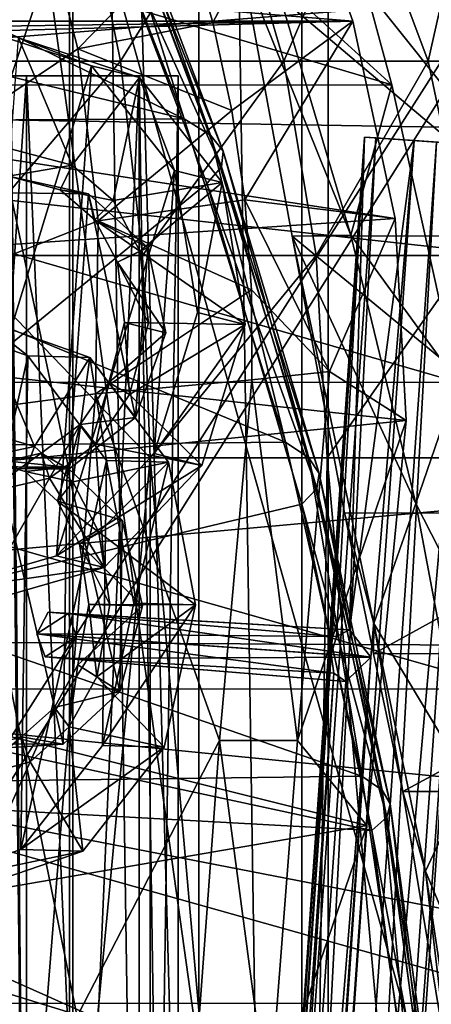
# Model space of a CAD drawing. Header units: metres. Extents: x 0 to 808, y -804 to 0.
# Tile 37 of 126: x 97 to 129, y -358 to -282. Entities that reach past the tile are written whole.
import ezdxf

# ---------------------------------------------------------------- set-up
doc = ezdxf.new("R2010")
doc.units = ezdxf.units.M

msp = doc.modelspace()

# ---------------------------------------------------------------- linework, layer by layer
at = {"layer": 'top'}
for points in [[(65.587914, -332.185699, 1606.41626), (102.015297, -270.657227, 1606.41626), (94.044022, -245.970566, 1606.41626)], [(29.768875, -288.847198, 664.00946), (198.764893, -258.214905, 664.00946), (43.095268, -249.221008, 664.00946)], [(210.56662, -274.406494, 664.00946), (198.764893, -258.214905, 664.00946), (29.768875, -288.847198, 664.00946)], [(127.544113, -268.311981, 317.142151), (124.017822, -259.211792, 328.093628), (178.295639, -287.914978, 472.638367)], [(178.295639, -287.914978, 472.638367), (124.017822, -259.211792, 328.093628), (174.42955, -279.013275, 478.114075)], [(51.508034, -265.193878, 221.058258), (119.537491, -265.17453, 221.006577), (125.512093, -287.227051, 211.254379)], [(51.508034, -287.270233, 211.371628), (51.508034, -265.193878, 221.058258), (125.512093, -287.227051, 211.254379)], [(100.16935, -265.854706, 1531.865479), (109.492188, -289.850861, 1540.443237), (64.4608, -267.785126, 1501.838501)], [(100.16935, -265.854706, 1531.865479), (102.346817, -267.059906, 1550.383057), (109.492188, -289.850861, 1540.443237)], [(125.512093, -287.227051, 211.254379), (119.537491, -265.17453, 221.006577), (116.445892, -278.960327, 249.423599)], [(102.346817, -267.059906, 1550.383057), (111.52198, -291.116486, 1556.823853), (109.492188, -289.850861, 1540.443237)], [(102.346817, -267.059906, 1550.383057), (103.374397, -268.246033, 1569.022705), (111.52198, -291.116486, 1556.823853)], [(109.492188, -289.850861, 1540.443237), (61.173428, -278.054352, 1499.782593), (64.4608, -267.785126, 1501.838501)], [(97.927116, -271.441406, 2021.094849), (51.506973, -268.350067, 2028.815063), (51.506981, -317.873566, 2035.084595)], [(103.374397, -268.246033, 1569.022705), (103.250412, -269.412689, 1587.721436), (112.482941, -292.353455, 1573.318604)], [(103.374397, -268.246033, 1569.022705), (112.482941, -292.353455, 1573.318604), (111.52198, -291.116486, 1556.823853)], [(131.103073, -278.071655, 306.790405), (127.544113, -268.311981, 317.142151), (182.001221, -297.227509, 467.462463)], [(182.001221, -297.227509, 467.462463), (127.544113, -268.311981, 317.142151), (178.295639, -287.914978, 472.638367)], [(112.373543, -293.56131, 1589.868896), (103.250412, -269.412689, 1587.721436), (102.015297, -270.657227, 1606.41626)], [(103.250412, -269.412689, 1587.721436), (112.373543, -293.56131, 1589.868896), (112.482941, -292.353455, 1573.318604)], [(57.588818, -276.979248, 1938.893311), (118.174072, -270.21402, 1973.545532), (122.502426, -282.308289, 1976.650635)], [(111.685585, -282.421173, 1999.280762), (118.174072, -270.21402, 1973.545532), (109.776367, -275.751984, 1998.09021)], [(122.502426, -282.308289, 1976.650635), (118.174072, -270.21402, 1973.545532), (111.685585, -282.421173, 1999.280762)], [(111.226547, -294.832031, 1606.41626), (102.015297, -270.657227, 1606.41626), (65.587914, -332.185699, 1606.41626)], [(102.015297, -270.657227, 1606.41626), (111.226547, -294.832031, 1606.41626), (112.373543, -293.56131, 1589.868896)], [(101.279015, -284.440552, 2022.353271), (97.927116, -271.441406, 2021.094849), (51.506981, -317.873566, 2035.084595)], [(97.927116, -271.441406, 2021.094849), (101.279015, -284.440552, 2022.353271), (109.776367, -275.751984, 1998.09021)], [(221.249649, -292.019958, 664.00946), (210.56662, -274.406494, 664.00946), (29.768875, -288.847198, 664.00946)], [(101.279015, -284.440552, 2022.353271), (111.685585, -282.421173, 1999.280762), (109.776367, -275.751984, 1998.09021)], [(49.93095, -282.306427, 1934.750977), (57.588818, -276.979248, 1938.893311), (122.502426, -282.308289, 1976.650635)], [(61.173428, -278.054352, 1499.782593), (109.492188, -289.850861, 1540.443237), (57.551842, -290.144714, 1497.011597)], [(132.434662, -277.967072, 259.632996), (138.682465, -298.879425, 263.873016), (113.967339, -277.975342, 259.62738)], [(113.967339, -277.975342, 259.62738), (122.345268, -298.828613, 240.622025), (116.445892, -278.960327, 249.423599)], [(113.967339, -277.975342, 259.62738), (117.827568, -298.892273, 263.848999), (122.345268, -298.828613, 240.622025)], [(113.967339, -277.975342, 259.62738), (138.682465, -298.879425, 263.873016), (117.827568, -298.892273, 263.848999)], [(122.345268, -298.828613, 240.622025), (125.512093, -287.227051, 211.254379), (116.445892, -278.960327, 249.423599)], [(40.749401, -284.530487, 1929.577759), (122.502426, -282.308289, 1976.650635), (125.76329, -297.5289, 1979.861694)], [(40.749401, -284.530487, 1929.577759), (45.774502, -283.381805, 1932.410034), (122.502426, -282.308289, 1976.650635)], [(45.774502, -283.381805, 1932.410034), (49.93095, -282.306427, 1934.750977), (122.502426, -282.308289, 1976.650635)], [(111.685585, -282.421173, 1999.280762), (101.279015, -284.440552, 2022.353271), (113.15918, -289.212799, 2000.405151)], [(113.15918, -289.212799, 2000.405151), (122.502426, -282.308289, 1976.650635), (111.685585, -282.421173, 1999.280762)], [(114.156487, -296.094238, 2001.517822), (122.502426, -282.308289, 1976.650635), (113.15918, -289.212799, 2000.405151)], [(125.76329, -297.5289, 1979.861694), (122.502426, -282.308289, 1976.650635), (114.156487, -296.094238, 2001.517822)], [(37.898907, -303.468964, 1929.92688), (40.749401, -284.530487, 1929.577759), (125.76329, -297.5289, 1979.861694)], [(51.506981, -317.873566, 2035.084595), (102.854706, -297.715637, 2023.783569), (101.279015, -284.440552, 2022.353271)], [(101.279015, -284.440552, 2022.353271), (102.854706, -297.715637, 2023.783569), (113.15918, -289.212799, 2000.405151)], [(51.50666, -310.210968, 203.288986), (51.508034, -287.270233, 211.371628), (130.584808, -310.162292, 203.132584)], [(51.508034, -287.270233, 211.371628), (125.512093, -287.227051, 211.254379), (130.584808, -310.162292, 203.132584)], [(130.584808, -310.162292, 203.132584), (125.512093, -287.227051, 211.254379), (122.345268, -298.828613, 240.622025)], [(29.768875, -288.847198, 664.00946), (21.542166, -329.835785, 664.00946), (230.589355, -310.950531, 664.00946)], [(221.249649, -292.019958, 664.00946), (29.768875, -288.847198, 664.00946), (230.589355, -310.950531, 664.00946)], [(102.854706, -297.715637, 2023.783569), (114.156487, -296.094238, 2001.517822), (113.15918, -289.212799, 2000.405151)], [(57.551842, -290.144714, 1497.011597), (117.304245, -314.785767, 1547.515747), (50.732132, -315.430542, 1491.600952)], [(109.492188, -289.850861, 1540.443237), (117.304245, -314.785767, 1547.515747), (57.551842, -290.144714, 1497.011597)], [(109.492188, -289.850861, 1540.443237), (111.52198, -291.116486, 1556.823853), (117.304245, -314.785767, 1547.515747)], [(111.52198, -291.116486, 1556.823853), (119.096222, -316.01944, 1562.136475), (117.304245, -314.785767, 1547.515747)], [(111.52198, -291.116486, 1556.823853), (112.482941, -292.353455, 1573.318604), (119.096222, -316.01944, 1562.136475)], [(112.482941, -292.353455, 1573.318604), (112.373543, -293.56131, 1589.868896), (119.900368, -317.214844, 1576.862793)], [(112.482941, -292.353455, 1573.318604), (119.900368, -317.214844, 1576.862793), (119.096222, -316.01944, 1562.136475)], [(111.226547, -294.832031, 1606.41626), (119.715271, -318.371704, 1591.640625), (112.373543, -293.56131, 1589.868896)], [(112.373543, -293.56131, 1589.868896), (119.715271, -318.371704, 1591.640625), (119.900368, -317.214844, 1576.862793)], [(118.564461, -319.576721, 1606.41626), (111.226547, -294.832031, 1606.41626), (65.587914, -332.185699, 1606.41626)], [(111.226547, -294.832031, 1606.41626), (118.564461, -319.576721, 1606.41626), (119.715271, -318.371704, 1591.640625)], [(114.674728, -303.033417, 2002.615112), (114.156487, -296.094238, 2001.517822), (102.854706, -297.715637, 2023.783569)], [(125.76329, -297.5289, 1979.861694), (114.156487, -296.094238, 2001.517822), (120.692032, -309.332489, 1992.834473)], [(120.692032, -309.332489, 1992.834473), (114.156487, -296.094238, 2001.517822), (114.674728, -303.033417, 2002.615112)], [(37.898907, -303.468964, 1929.92688), (125.76329, -297.5289, 1979.861694), (126.621277, -313.122803, 1982.754639)], [(102.64843, -311.061035, 2025.353882), (102.854706, -297.715637, 2023.783569), (51.506981, -317.873566, 2035.084595)], [(102.64843, -311.061035, 2025.353882), (114.674728, -303.033417, 2002.615112), (102.854706, -297.715637, 2023.783569)], [(126.621277, -313.122803, 1982.754639), (125.76329, -297.5289, 1979.861694), (120.692032, -309.332489, 1992.834473)], [(117.827568, -298.892273, 263.848999), (127.360153, -319.517975, 233.283981), (122.345268, -298.828613, 240.622025)], [(138.682465, -298.879425, 263.873016), (143.797699, -320.266632, 267.046417), (117.827568, -298.892273, 263.848999)], [(127.360153, -319.517975, 233.283981), (117.827568, -298.892273, 263.848999), (124.111038, -328.793732, 263.457336)], [(117.827568, -298.892273, 263.848999), (121.842575, -320.251923, 266.96283), (124.111038, -328.793732, 263.457336)], [(117.827568, -298.892273, 263.848999), (143.797699, -320.266632, 267.046417), (121.842575, -320.251923, 266.96283)], [(127.360153, -319.517975, 233.283981), (130.584808, -310.162292, 203.132584), (122.345268, -298.828613, 240.622025)], [(114.705681, -309.995758, 2003.690918), (114.674728, -303.033417, 2002.615112), (102.64843, -311.061035, 2025.353882)], [(120.692032, -309.332489, 1992.834473), (114.674728, -303.033417, 2002.615112), (114.705681, -309.995758, 2003.690918)], [(35.377445, -322.364258, 1931.973755), (37.898907, -303.468964, 1929.92688), (126.621277, -313.122803, 1982.754639)], [(112.209305, -337.82724, 2007.439697), (114.705681, -309.995758, 2003.690918), (102.64843, -311.061035, 2025.353882)], [(118.235306, -337.813538, 1996.985474), (114.705681, -309.995758, 2003.690918), (112.209305, -337.82724, 2007.439697)], [(118.235306, -337.813538, 1996.985474), (120.692032, -309.332489, 1992.834473), (114.705681, -309.995758, 2003.690918)], [(126.621277, -313.122803, 1982.754639), (120.692032, -309.332489, 1992.834473), (118.235306, -337.813538, 1996.985474)], [(51.505157, -333.866333, 196.842499), (51.50666, -310.210968, 203.288986), (134.651031, -333.839905, 196.71907)], [(51.50666, -310.210968, 203.288986), (130.584808, -310.162292, 203.132584), (134.651031, -333.839905, 196.71907)], [(134.651031, -333.839905, 196.71907), (130.584808, -310.162292, 203.132584), (127.360153, -319.517975, 233.283981)], [(230.589355, -310.950531, 664.00946), (21.542166, -329.835785, 664.00946), (238.372452, -331.049225, 664.00946)], [(98.379761, -364.648163, 2030.431641), (102.64843, -311.061035, 2025.353882), (51.506981, -317.873566, 2035.084595)], [(102.64843, -311.061035, 2025.353882), (98.379761, -364.648163, 2030.431641), (112.209305, -337.82724, 2007.439697)], [(35.377445, -322.364258, 1931.973755), (126.621277, -313.122803, 1982.754639), (123.580734, -344.390533, 1987.365723)], [(123.580734, -344.390533, 1987.365723), (126.621277, -313.122803, 1982.754639), (118.235306, -337.813538, 1996.985474)], [(117.304245, -314.785767, 1547.515747), (123.20076, -340.560852, 1553.07605), (50.732132, -315.430542, 1491.600952)], [(117.304245, -314.785767, 1547.515747), (119.096222, -316.01944, 1562.136475), (123.20076, -340.560852, 1553.07605)], [(50.732132, -315.430542, 1491.600952), (123.20076, -340.560852, 1553.07605), (44.751301, -341.581635, 1487.285645)], [(119.096222, -316.01944, 1562.136475), (124.748444, -341.66394, 1566.31543), (123.20076, -340.560852, 1553.07605)], [(119.096222, -316.01944, 1562.136475), (119.900368, -317.214844, 1576.862793), (124.748444, -341.66394, 1566.31543)], [(119.900368, -317.214844, 1576.862793), (119.715271, -318.371704, 1591.640625), (125.389145, -342.719391, 1579.651611)], [(119.900368, -317.214844, 1576.862793), (125.389145, -342.719391, 1579.651611), (124.748444, -341.66394, 1566.31543)], [(98.379761, -364.648163, 2030.431641), (51.506981, -317.873566, 2035.084595), (51.506985, -367.649902, 2038.852661)], [(118.564461, -319.576721, 1606.41626), (125.121582, -343.726898, 1593.035034), (119.715271, -318.371704, 1591.640625)], [(119.715271, -318.371704, 1591.640625), (125.121582, -343.726898, 1593.035034), (125.389145, -342.719391, 1579.651611)], [(118.564461, -319.576721, 1606.41626), (65.587914, -332.185699, 1606.41626), (123.961105, -344.767303, 1606.41626)], [(118.564461, -319.576721, 1606.41626), (123.961105, -344.767303, 1606.41626), (125.121582, -343.726898, 1593.035034)], [(127.360153, -319.517975, 233.283981), (124.111038, -328.793732, 263.457336), (131.384186, -340.900116, 227.483795)], [(131.384186, -340.900116, 227.483795), (134.651031, -333.839905, 196.71907), (127.360153, -319.517975, 233.283981)], [(124.111038, -328.793732, 263.457336), (121.842575, -320.251923, 266.96283), (124.094254, -331.127441, 266.190033)], [(143.797699, -320.266632, 267.046417), (124.094254, -331.127441, 266.190033), (121.842575, -320.251923, 266.96283)], [(143.797699, -320.266632, 267.046417), (146.006989, -331.108307, 266.190826), (124.094254, -331.127441, 266.190033)], [(31.526333, -360.236053, 1936.700195), (35.377445, -322.364258, 1931.973755), (123.580734, -344.390533, 1987.365723)], [(124.094254, -331.127441, 266.190033), (126.36422, -341.766113, 263.686096), (124.111038, -328.793732, 263.457336)], [(126.36422, -341.766113, 263.686096), (128.102524, -347.895294, 258.261261), (124.111038, -328.793732, 263.457336)], [(124.111038, -328.793732, 263.457336), (128.102524, -347.895294, 258.261261), (131.384186, -340.900116, 227.483795)], [(21.542166, -329.835785, 664.00946), (18.532249, -371.533875, 664.009521), (248.535645, -373.943726, 664.00946)], [(21.542166, -329.835785, 664.00946), (244.407547, -352.123993, 664.00946), (238.372452, -331.049225, 664.00946)], [(244.407547, -352.123993, 664.00946), (21.542166, -329.835785, 664.00946), (248.535645, -373.943726, 664.00946)], [(146.006989, -331.108307, 266.190826), (126.36422, -341.766113, 263.686096), (124.094254, -331.127441, 266.190033)], [(146.006989, -331.108307, 266.190826), (147.951981, -341.765991, 263.694946), (126.36422, -341.766113, 263.686096)], [(65.587914, -332.185699, 1606.41626), (62.734589, -341.381958, 1606.41626), (123.961105, -344.767303, 1606.41626)], [(51.504875, -358.107056, 192.135345), (51.505157, -333.866333, 196.842499), (137.623108, -358.098785, 192.082504)], [(51.505157, -333.866333, 196.842499), (134.651031, -333.839905, 196.71907), (137.623108, -358.098785, 192.082504)], [(98.379761, -364.648163, 2030.431641), (110.150223, -365.82901, 2010.088013), (112.209305, -337.82724, 2007.439697)], [(112.209305, -337.82724, 2007.439697), (110.150223, -365.82901, 2010.088013), (116.010399, -366.478821, 1999.915161)], [(116.010399, -366.478821, 1999.915161), (118.235306, -337.813538, 1996.985474), (112.209305, -337.82724, 2007.439697)], [(123.580734, -344.390533, 1987.365723), (118.235306, -337.813538, 1996.985474), (116.010399, -366.478821, 1999.915161)], [(123.20076, -340.560852, 1553.07605), (127.063385, -366.969727, 1556.992432), (44.751301, -341.581635, 1487.285645)], [(123.20076, -340.560852, 1553.07605), (124.748444, -341.66394, 1566.31543), (127.063385, -366.969727, 1556.992432)], [(128.102524, -347.895294, 258.261261), (134.32782, -362.826233, 223.287338), (131.384186, -340.900116, 227.483795)], [(44.751301, -341.581635, 1487.285645), (127.063385, -366.969727, 1556.992432), (39.874352, -368.346619, 1483.866333)], [(62.734589, -341.381958, 1606.41626), (56.308884, -349.469788, 1606.41626), (127.394341, -370.258514, 1606.41626)], [(123.961105, -344.767303, 1606.41626), (62.734589, -341.381958, 1606.41626), (127.394341, -370.258514, 1606.41626)], [(124.748444, -341.66394, 1566.31543), (128.384338, -367.858948, 1569.262207), (127.063385, -366.969727, 1556.992432)], [(124.748444, -341.66394, 1566.31543), (125.389145, -342.719391, 1579.651611), (128.384338, -367.858948, 1569.262207)], [(147.951981, -341.765991, 263.694946), (129.941803, -363.378082, 259.678375), (126.36422, -341.766113, 263.686096)], [(126.36422, -341.766113, 263.686096), (129.941803, -363.378082, 259.678375), (128.102524, -347.895294, 258.261261)], [(125.389145, -342.719391, 1579.651611), (125.121582, -343.726898, 1593.035034), (128.879013, -368.691223, 1581.619629)], [(125.389145, -342.719391, 1579.651611), (128.879013, -368.691223, 1581.619629), (128.384338, -367.858948, 1569.262207)], [(123.961105, -344.767303, 1606.41626), (128.546265, -369.466339, 1594.019287), (125.121582, -343.726898, 1593.035034)], [(125.121582, -343.726898, 1593.035034), (128.546265, -369.466339, 1594.019287), (128.879013, -368.691223, 1581.619629)], [(31.526333, -360.236053, 1936.700195), (123.580734, -344.390533, 1987.365723), (121.380722, -375.91983, 1990.435425)], [(121.380722, -375.91983, 1990.435425), (123.580734, -344.390533, 1987.365723), (116.010399, -366.478821, 1999.915161)], [(123.961105, -344.767303, 1606.41626), (127.394341, -370.258514, 1606.41626), (128.546265, -369.466339, 1594.019287)], [(129.941803, -363.378082, 259.678375), (131.02562, -367.507629, 254.497528), (128.102524, -347.895294, 258.261261)], [(128.102524, -347.895294, 258.261261), (131.02562, -367.507629, 254.497528), (134.32782, -362.826233, 223.287338)], [(56.308884, -349.469788, 1606.41626), (31.726486, -387.663605, 1606.41626), (128.855896, -395.908936, 1606.41626)], [(127.394341, -370.258514, 1606.41626), (56.308884, -349.469788, 1606.41626), (128.855896, -395.908936, 1606.41626)], [(51.504875, -358.107056, 192.135345), (137.623108, -358.098785, 192.082504), (139.434402, -382.757477, 189.277145)], [(51.505737, -382.758026, 189.286346), (51.504875, -358.107056, 192.135345), (139.434402, -382.757477, 189.277145)]]:
    msp.add_3dface(points, dxfattribs=at)
at = {"layer": 'top0123417'}
for points in [[(93.987076, -242.870728, 2174.326904), (130.435181, -504.045715, 2174.326904), (77.383141, -241.011185, 2174.326904)], [(130.435181, -504.045715, 2174.326904), (117.380745, -514.464783, 2174.326904), (77.383141, -241.011185, 2174.326904)], [(77.383141, -241.011185, 2174.326904), (117.380745, -514.464783, 2174.326904), (106.097122, -520.302002, 2174.326904)], [(106.097122, -520.302002, 2174.326904), (93.989159, -524.151428, 2174.326904), (77.383141, -241.011185, 2174.326904)], [(152.411118, -316.01062, 2174.326904), (152.412125, -451.01062, 2174.326904), (93.987076, -242.870728, 2174.326904)], [(152.412125, -451.01062, 2174.326904), (130.435181, -504.045715, 2174.326904), (93.987076, -242.870728, 2174.326904)], [(93.987076, -242.870728, 2174.326904), (106.095093, -246.71994, 2174.326904), (152.411118, -316.01062, 2174.326904)], [(106.095093, -246.71994, 2174.326904), (117.378799, -252.557007, 2174.326904), (152.411118, -316.01062, 2174.326904)], [(152.411118, -316.01062, 2174.326904), (117.378799, -252.557007, 2174.326904), (130.433395, -262.975861, 2174.326904)], [(90.908928, -285.396423, 2246.864258), (101.779831, -271.565399, 2235.946777), (89.490479, -271.565491, 2239.608643)], [(104.564125, -285.396301, 2242.79541), (101.779831, -271.565399, 2235.946777), (90.908928, -285.396423, 2246.864258)], [(113.138168, -271.565308, 2229.994873), (101.779831, -271.565399, 2235.946777), (104.564125, -285.396301, 2242.79541)], [(104.564125, -285.396301, 2242.79541), (117.184837, -285.39621, 2236.181885), (113.138168, -271.565308, 2229.994873)], [(117.184837, -285.39621, 2236.181885), (123.143372, -271.565216, 2221.974121), (113.138168, -271.565308, 2229.994873)], [(123.143372, -271.565216, 2221.974121), (117.184837, -285.39621, 2236.181885), (128.302017, -285.396118, 2227.269775)], [(123.143372, -271.565216, 2221.974121), (128.302017, -285.396118, 2227.269775), (131.423599, -271.565155, 2212.182617)], [(128.302017, -285.396118, 2227.269775), (137.502518, -285.396057, 2216.389893), (131.423599, -271.565155, 2212.182617)], [(91.782455, -300.403839, 2251.332031), (104.564125, -285.396301, 2242.79541), (90.908928, -285.396423, 2246.864258)], [(106.278732, -300.403748, 2247.012695), (104.564125, -285.396301, 2242.79541), (91.782455, -300.403839, 2251.332031)], [(117.184837, -285.39621, 2236.181885), (104.564125, -285.396301, 2242.79541), (106.278732, -300.403748, 2247.012695)], [(119.676811, -300.403656, 2239.991699), (117.184837, -285.39621, 2236.181885), (106.278732, -300.403748, 2247.012695)], [(117.184837, -285.39621, 2236.181885), (119.676811, -300.403656, 2239.991699), (128.302017, -285.396118, 2227.269775)], [(128.302017, -285.396118, 2227.269775), (119.676811, -300.403656, 2239.991699), (131.478745, -300.403564, 2230.530762)], [(128.302017, -285.396118, 2227.269775), (131.478745, -300.403564, 2230.530762), (137.502518, -285.396057, 2216.389893)], [(106.859329, -316.010956, 2248.436035), (106.278732, -300.403748, 2247.012695), (91.782455, -300.403839, 2251.332031)], [(91.782455, -300.403839, 2251.332031), (92.079422, -316.011078, 2252.840332), (106.859329, -316.010956, 2248.436035)], [(119.676811, -300.403656, 2239.991699), (106.278732, -300.403748, 2247.012695), (106.859329, -316.010956, 2248.436035)], [(120.519501, -316.010864, 2241.277588), (119.676811, -300.403656, 2239.991699), (106.859329, -316.010956, 2248.436035)], [(131.478745, -300.403564, 2230.530762), (119.676811, -300.403656, 2239.991699), (120.519501, -316.010864, 2241.277588)], [(132.552277, -316.010773, 2231.630859), (131.478745, -300.403564, 2230.530762), (120.519501, -316.010864, 2241.277588)], [(92.079422, -316.011078, 2252.840332), (94.129807, -451.011047, 2252.411621), (106.859329, -316.010956, 2248.436035)], [(94.129807, -451.011047, 2252.411621), (106.823677, -451.010956, 2248.450928), (106.859329, -316.010956, 2248.436035)], [(106.859329, -316.010956, 2248.436035), (106.823677, -451.010956, 2248.450928), (118.752014, -451.010864, 2242.401367)], [(106.859329, -316.010956, 2248.436035), (118.752014, -451.010864, 2242.401367), (120.519501, -316.010864, 2241.277588)], [(118.752014, -451.010864, 2242.401367), (132.553284, -451.010773, 2231.630859), (120.519501, -316.010864, 2241.277588)], [(120.519501, -316.010864, 2241.277588), (132.553284, -451.010773, 2231.630859), (132.552277, -316.010773, 2231.630859)]]:
    msp.add_3dface(points, dxfattribs=at)
at = {"layer": 'top0123419'}
for points in [[(105.473305, -547.635315, 1630.29541), (123.398819, -291.2612, 1630.29541), (108.483475, -507.748108, 1629.78064)], [(123.398819, -291.2612, 1630.29541), (105.473305, -547.635315, 1630.29541), (106.339432, -547.695862, 1635.219482)], [(124.264938, -291.321747, 1635.219482), (123.398819, -291.2612, 1630.29541), (106.339432, -547.695862, 1635.219482)], [(124.264938, -291.321747, 1635.219482), (106.339432, -547.695862, 1635.219482), (111.026451, -548.02356, 1636.929565)], [(123.398819, -291.2612, 1630.29541), (120.829063, -331.179169, 1629.78064), (108.483475, -507.748108, 1629.78064)], [(109.294197, -547.902466, 1627.081421), (127.219711, -291.528351, 1627.081421), (131.906723, -291.856049, 1628.791626)], [(109.294197, -547.902466, 1627.081421), (123.88578, -331.392883, 1627.209473), (127.219711, -291.528351, 1627.081421)], [(128.951965, -291.649475, 1636.929565), (124.264938, -291.321747, 1635.219482), (111.026451, -548.02356, 1636.929565)], [(128.951965, -291.649475, 1636.929565), (111.026451, -548.02356, 1636.929565), (114.847343, -548.29071, 1633.715576)], [(132.772858, -291.916626, 1633.715576), (128.951965, -291.649475, 1636.929565), (114.847343, -548.29071, 1633.715576)], [(123.398819, -291.2612, 1630.29541), (121.23835, -329.790527, 1629.241089), (120.829063, -331.179169, 1629.78064)], [(122.229271, -329.272186, 1628.175293), (121.23835, -329.790527, 1629.241089), (123.398819, -291.2612, 1630.29541)], [(127.219711, -291.528351, 1627.081421), (122.229271, -329.272186, 1628.175293), (123.398819, -291.2612, 1630.29541)], [(123.88578, -331.392883, 1627.209473), (122.229271, -329.272186, 1628.175293), (127.219711, -291.528351, 1627.081421)], [(131.906723, -291.856049, 1628.791626), (123.398819, -291.2612, 1630.29541), (132.772858, -291.916626, 1633.715576)], [(123.398819, -291.2612, 1630.29541), (124.264938, -291.321747, 1635.219482), (132.772858, -291.916626, 1633.715576)], [(131.906723, -291.856049, 1628.791626), (127.219711, -291.528351, 1627.081421), (123.398819, -291.2612, 1630.29541)], [(132.772858, -291.916626, 1633.715576), (124.264938, -291.321747, 1635.219482), (128.951965, -291.649475, 1636.929565)], [(113.981216, -548.230164, 1628.791626), (109.294197, -547.902466, 1627.081421), (131.906723, -291.856049, 1628.791626)], [(113.981216, -548.230164, 1628.791626), (131.906723, -291.856049, 1628.791626), (132.772858, -291.916626, 1633.715576)], [(114.847343, -548.29071, 1633.715576), (113.981216, -548.230164, 1628.791626), (132.772858, -291.916626, 1633.715576)], [(99.003616, -327.91687, 1602.00647), (98.118629, -329.591278, 1602.649292), (121.23835, -329.790527, 1629.241089)], [(98.118629, -329.591278, 1602.649292), (99.003616, -327.91687, 1602.00647), (100.531975, -328.023743, 1600.720947)], [(101.175346, -329.804993, 1600.078125), (98.118629, -329.591278, 1602.649292), (100.531975, -328.023743, 1600.720947)], [(100.531975, -328.023743, 1600.720947), (99.003616, -327.91687, 1602.00647), (122.229271, -329.272186, 1628.175293)], [(99.003616, -327.91687, 1602.00647), (121.23835, -329.790527, 1629.241089), (122.229271, -329.272186, 1628.175293)], [(101.175346, -329.804993, 1600.078125), (100.531975, -328.023743, 1600.720947), (123.88578, -331.392883, 1627.209473)], [(100.531975, -328.023743, 1600.720947), (122.229271, -329.272186, 1628.175293), (123.88578, -331.392883, 1627.209473)], [(98.762001, -331.372528, 1602.00647), (121.041245, -332.611176, 1629.241089), (98.118629, -329.591278, 1602.649292)], [(121.041245, -332.611176, 1629.241089), (120.829063, -331.179169, 1629.78064), (98.118629, -329.591278, 1602.649292)], [(98.118629, -329.591278, 1602.649292), (120.829063, -331.179169, 1629.78064), (121.23835, -329.790527, 1629.241089)], [(98.762001, -331.372528, 1602.00647), (98.118629, -329.591278, 1602.649292), (101.175346, -329.804993, 1600.078125)], [(100.290359, -331.479401, 1600.720947), (98.762001, -331.372528, 1602.00647), (101.175346, -329.804993, 1600.078125)], [(101.175346, -329.804993, 1600.078125), (123.88578, -331.392883, 1627.209473), (100.290359, -331.479401, 1600.720947)], [(108.483475, -507.748108, 1629.78064), (120.829063, -331.179169, 1629.78064), (108.892868, -506.359558, 1629.241089)], [(120.829063, -331.179169, 1629.78064), (121.041245, -332.611176, 1629.241089), (108.892868, -506.359558, 1629.241089)], [(100.290359, -331.479401, 1600.720947), (121.950294, -333.262421, 1628.175293), (98.762001, -331.372528, 1602.00647)], [(121.950294, -333.262421, 1628.175293), (121.041245, -332.611176, 1629.241089), (98.762001, -331.372528, 1602.00647)], [(123.88578, -331.392883, 1627.209473), (121.950294, -333.262421, 1628.175293), (100.290359, -331.479401, 1600.720947)], [(109.294197, -547.902466, 1627.081421), (111.540192, -507.961823, 1627.209473), (123.88578, -331.392883, 1627.209473)], [(111.540192, -507.961823, 1627.209473), (109.883698, -505.841156, 1628.175293), (123.88578, -331.392883, 1627.209473)], [(123.88578, -331.392883, 1627.209473), (109.883698, -505.841156, 1628.175293), (121.950294, -333.262421, 1628.175293)], [(108.892868, -506.359558, 1629.241089), (121.041245, -332.611176, 1629.241089), (109.883698, -505.841156, 1628.175293)], [(109.883698, -505.841156, 1628.175293), (121.041245, -332.611176, 1629.241089), (121.950294, -333.262421, 1628.175293)]]:
    msp.add_3dface(points, dxfattribs=at)
at = {"layer": 'top0123421'}
for points in [[(84.031593, -486.540253, 2099.522217), (84.030113, -286.540253, 2099.522217), (97.332336, -286.540161, 2110.684082)], [(97.332336, -286.540161, 2174.962646), (84.030113, -286.540253, 2186.124756), (97.333817, -486.540161, 2174.962646)], [(97.332336, -286.540161, 2110.684082), (84.030113, -286.540253, 2099.522217), (97.332336, -286.540161, 2174.962646)], [(97.332336, -286.540161, 2174.962646), (84.030113, -286.540253, 2099.522217), (84.030113, -286.540253, 2186.124756)], [(84.030113, -286.540253, 2186.124756), (84.031593, -486.540253, 2186.124756), (97.333817, -486.540161, 2174.962646)], [(97.333817, -486.540161, 2110.684082), (84.031593, -486.540253, 2099.522217), (97.332336, -286.540161, 2110.684082)], [(97.333817, -486.540161, 2110.684082), (97.332336, -286.540161, 2110.684082), (106.01474, -286.5401, 2125.722412)], [(106.01474, -286.5401, 2159.924316), (97.332336, -286.540161, 2174.962646), (106.016228, -486.5401, 2159.924316)], [(106.01474, -286.5401, 2125.722412), (97.332336, -286.540161, 2174.962646), (106.01474, -286.5401, 2159.924316)], [(106.01474, -286.5401, 2125.722412), (97.332336, -286.540161, 2110.684082), (97.332336, -286.540161, 2174.962646)], [(97.332336, -286.540161, 2174.962646), (97.333817, -486.540161, 2174.962646), (106.016228, -486.5401, 2159.924316)], [(106.016228, -486.5401, 2125.722412), (97.333817, -486.540161, 2110.684082), (106.01474, -286.5401, 2125.722412)], [(106.016228, -486.5401, 2125.722412), (106.01474, -286.5401, 2125.722412), (109.030113, -286.54007, 2142.823486)], [(109.030113, -286.54007, 2142.823486), (106.01474, -286.5401, 2159.924316), (109.031593, -486.54007, 2142.823486)], [(109.030113, -286.54007, 2142.823486), (106.01474, -286.5401, 2125.722412), (106.01474, -286.5401, 2159.924316)], [(106.01474, -286.5401, 2159.924316), (106.016228, -486.5401, 2159.924316), (109.031593, -486.54007, 2142.823486)], [(109.031593, -486.54007, 2142.823486), (106.016228, -486.5401, 2125.722412), (109.030113, -286.54007, 2142.823486)]]:
    msp.add_3dface(points, dxfattribs=at)
at = {"layer": 'top0123434'}
for points in [[(97.428062, -308.130096, 1532.974121), (89.030861, -305.148682, 1525.882935), (88.403419, -349.140961, 1526.418213)], [(93.804985, -305.286255, 1520.171753), (89.030861, -305.148682, 1525.882935), (97.428062, -308.130096, 1532.974121)], [(93.804985, -305.286255, 1520.171753), (97.943954, -315.140594, 1523.869019), (93.68206, -313.905212, 1520.276611)], [(93.804985, -305.286255, 1520.171753), (102.202187, -308.2677, 1527.262939), (97.943954, -315.140594, 1523.869019)], [(102.202187, -308.2677, 1527.262939), (93.804985, -305.286255, 1520.171753), (97.428062, -308.130096, 1532.974121)], [(97.428062, -308.130096, 1532.974121), (88.403419, -349.140961, 1526.418213), (96.884682, -346.228546, 1533.437744)], [(103.49118, -316.206512, 1538.237061), (97.428062, -308.130096, 1532.974121), (96.884682, -346.228546, 1533.437744)], [(102.202187, -308.2677, 1527.262939), (97.428062, -308.130096, 1532.974121), (103.49118, -316.206512, 1538.237061)], [(102.202187, -308.2677, 1527.262939), (100.884499, -317.852997, 1526.392334), (97.943954, -315.140594, 1523.869019)], [(102.202187, -308.2677, 1527.262939), (108.265305, -316.344116, 1532.525757), (100.884499, -317.852997, 1526.392334)], [(108.265305, -316.344116, 1532.525757), (102.202187, -308.2677, 1527.262939), (103.49118, -316.206512, 1538.237061)], [(93.651733, -316.029938, 1520.30249), (93.68206, -313.905212, 1520.276611), (97.943954, -315.140594, 1523.869019)], [(97.227135, -317.063293, 1523.316162), (93.651733, -316.029938, 1520.30249), (97.943954, -315.140594, 1523.869019)], [(97.227135, -317.063293, 1523.316162), (97.943954, -315.140594, 1523.869019), (100.884499, -317.852997, 1526.392334)], [(100.450943, -316.715881, 1517.585938), (93.651733, -316.029938, 1520.30249), (97.227135, -317.063293, 1523.316162)], [(100.450943, -316.715881, 1517.585938), (95.117065, -316.694061, 1513.126709), (93.651733, -316.029938, 1520.30249)], [(100.145821, -338.109344, 1517.846313), (94.811935, -338.087524, 1513.387085), (95.117065, -316.694061, 1513.126709)], [(100.145821, -338.109344, 1517.846313), (95.117065, -316.694061, 1513.126709), (100.450943, -316.715881, 1517.585938)], [(103.49118, -316.206512, 1538.237061), (96.884682, -346.228546, 1533.437744), (103.17746, -338.202667, 1538.504639)], [(99.710205, -319.350677, 1525.446899), (100.450943, -316.715881, 1517.585938), (97.227135, -317.063293, 1523.316162)], [(104.707878, -320.819336, 1521.243286), (100.450943, -316.715881, 1517.585938), (99.710205, -319.350677, 1525.446899)], [(104.519302, -334.041199, 1521.404175), (100.145821, -338.109344, 1517.846313), (100.450943, -316.715881, 1517.585938)], [(104.519302, -334.041199, 1521.404175), (100.450943, -316.715881, 1517.585938), (104.707878, -320.819336, 1521.243286)], [(108.265305, -316.344116, 1532.525757), (102.901093, -321.743774, 1528.171875), (100.884499, -317.852997, 1526.392334)], [(108.265305, -316.344116, 1532.525757), (110.369728, -327.35141, 1534.550049), (102.901093, -321.743774, 1528.171875)], [(105.595604, -327.213837, 1540.261353), (103.49118, -316.206512, 1538.237061), (103.17746, -338.202667, 1538.504639)], [(108.265305, -316.344116, 1532.525757), (103.49118, -316.206512, 1538.237061), (105.595604, -327.213837, 1540.261353)], [(110.369728, -327.35141, 1534.550049), (108.265305, -316.344116, 1532.525757), (105.595604, -327.213837, 1540.261353)], [(99.710205, -319.350677, 1525.446899), (97.227135, -317.063293, 1523.316162), (100.884499, -317.852997, 1526.392334)], [(99.710205, -319.350677, 1525.446899), (100.884499, -317.852997, 1526.392334), (102.901093, -321.743774, 1528.171875)], [(101.410744, -322.636078, 1526.94751), (99.710205, -319.350677, 1525.446899), (102.901093, -321.743774, 1528.171875)], [(101.410744, -322.636078, 1526.94751), (104.707878, -320.819336, 1521.243286), (99.710205, -319.350677, 1525.446899)], [(106.261848, -327.437012, 1522.701782), (104.707878, -320.819336, 1521.243286), (101.410744, -322.636078, 1526.94751)], [(106.261848, -327.437012, 1522.701782), (104.519302, -334.041199, 1521.404175), (104.707878, -320.819336, 1521.243286)], [(101.410744, -322.636078, 1526.94751), (102.901093, -321.743774, 1528.171875), (103.756081, -327.324371, 1529.020996)], [(110.369728, -327.35141, 1534.550049), (103.756081, -327.324371, 1529.020996), (102.901093, -321.743774, 1528.171875)], [(102.125694, -327.317719, 1527.657959), (101.410744, -322.636078, 1526.94751), (103.756081, -327.324371, 1529.020996)], [(102.125694, -327.317719, 1527.657959), (106.261848, -327.437012, 1522.701782), (101.410744, -322.636078, 1526.94751)], [(102.74202, -332.897308, 1528.307495), (101.27729, -331.99292, 1527.061401), (102.125694, -327.317719, 1527.657959)], [(102.125694, -327.317719, 1527.657959), (101.27729, -331.99292, 1527.061401), (106.261848, -327.437012, 1522.701782)], [(101.27729, -331.99292, 1527.061401), (104.519302, -334.041199, 1521.404175), (106.261848, -327.437012, 1522.701782)], [(103.756081, -327.324371, 1529.020996), (102.74202, -332.897308, 1528.307495), (102.125694, -327.317719, 1527.657959)], [(102.74202, -332.897308, 1528.307495), (103.756081, -327.324371, 1529.020996), (110.369728, -327.35141, 1534.550049)], [(107.951584, -338.34024, 1532.793457), (102.74202, -332.897308, 1528.307495), (110.369728, -327.35141, 1534.550049)], [(105.595604, -327.213837, 1540.261353), (103.17746, -338.202667, 1538.504639), (110.369728, -327.35141, 1534.550049)], [(103.17746, -338.202667, 1538.504639), (107.951584, -338.34024, 1532.793457), (110.369728, -327.35141, 1534.550049)], [(100.614677, -336.771179, 1526.622559), (99.483238, -335.264069, 1525.640503), (101.27729, -331.99292, 1527.061401)], [(101.27729, -331.99292, 1527.061401), (99.483238, -335.264069, 1525.640503), (104.519302, -334.041199, 1521.404175)], [(102.74202, -332.897308, 1528.307495), (100.614677, -336.771179, 1526.622559), (101.27729, -331.99292, 1527.061401)], [(100.614677, -336.771179, 1526.622559), (102.74202, -332.897308, 1528.307495), (107.951584, -338.34024, 1532.793457)], [(99.483238, -335.264069, 1525.640503), (100.145821, -338.109344, 1517.846313), (104.519302, -334.041199, 1521.404175)], [(97.597115, -339.459198, 1524.164917), (96.935219, -337.530853, 1523.565186), (99.483238, -335.264069, 1525.640503)], [(99.483238, -335.264069, 1525.640503), (96.935219, -337.530853, 1523.565186), (100.145821, -338.109344, 1517.846313)], [(100.614677, -336.771179, 1526.622559), (97.597115, -339.459198, 1524.164917), (99.483238, -335.264069, 1525.640503)], [(97.597115, -339.459198, 1524.164917), (100.614677, -336.771179, 1526.622559), (101.658813, -346.366119, 1527.726563)], [(101.658813, -346.366119, 1527.726563), (100.614677, -336.771179, 1526.622559), (107.951584, -338.34024, 1532.793457)], [(97.597115, -339.459198, 1524.164917), (93.300476, -340.659576, 1520.602173), (96.935219, -337.530853, 1523.565186)], [(93.300476, -340.659576, 1520.602173), (93.330765, -338.534851, 1520.576294), (96.935219, -337.530853, 1523.565186)], [(96.935219, -337.530853, 1523.565186), (93.330765, -338.534851, 1520.576294), (100.145821, -338.109344, 1517.846313)], [(100.145821, -338.109344, 1517.846313), (93.330765, -338.534851, 1520.576294), (94.811935, -338.087524, 1513.387085)], [(103.17746, -338.202667, 1538.504639), (96.884682, -346.228546, 1533.437744), (107.951584, -338.34024, 1532.793457)], [(96.884682, -346.228546, 1533.437744), (101.658813, -346.366119, 1527.726563), (107.951584, -338.34024, 1532.793457)], [(93.300476, -340.659576, 1520.602173), (97.597115, -339.459198, 1524.164917), (93.177551, -349.278534, 1520.707031)], [(93.177551, -349.278534, 1520.707031), (97.597115, -339.459198, 1524.164917), (101.658813, -346.366119, 1527.726563)], [(96.884682, -346.228546, 1533.437744), (88.403419, -349.140961, 1526.418213), (101.658813, -346.366119, 1527.726563)], [(88.403419, -349.140961, 1526.418213), (93.177551, -349.278534, 1520.707031), (101.658813, -346.366119, 1527.726563)]]:
    msp.add_3dface(points, dxfattribs=at)
at = {"layer": 'top0123437'}
for points in [[(102.347054, -285.754028, 1966.041992), (93.028061, -282.691895, 1960.256958), (89.886665, -326.362244, 1964.619385)], [(96.708725, -283.596771, 1953.848877), (93.028061, -282.691895, 1960.256958), (102.347054, -285.754028, 1966.041992)], [(96.708725, -283.596771, 1953.848877), (100.838371, -293.431, 1957.609619), (96.093262, -292.152649, 1954.703613)], [(96.708725, -283.596771, 1953.848877), (106.027718, -286.658936, 1959.633911), (100.838371, -293.431, 1957.609619)], [(106.027718, -286.658936, 1959.633911), (96.708725, -283.596771, 1953.848877), (102.347054, -285.754028, 1966.041992)], [(102.347054, -285.754028, 1966.041992), (89.886665, -326.362244, 1964.619385), (99.626526, -323.5737, 1969.819946)], [(108.748161, -293.846405, 1970.86145), (102.347054, -285.754028, 1966.041992), (99.626526, -323.5737, 1969.819946)], [(106.027718, -286.658936, 1959.633911), (102.347054, -285.754028, 1966.041992), (108.748161, -293.846405, 1970.86145)], [(106.027718, -286.658936, 1959.633911), (104.009445, -296.159729, 1959.816284), (100.838371, -293.431, 1957.609619)], [(106.027718, -286.658936, 1959.633911), (112.428825, -294.751282, 1964.453369), (104.009445, -296.159729, 1959.816284)], [(112.428825, -294.751282, 1964.453369), (106.027718, -286.658936, 1959.633911), (108.748161, -293.846405, 1970.86145)], [(95.941528, -294.26181, 1954.914307), (96.093262, -292.152649, 1954.703613), (100.838371, -293.431, 1957.609619)], [(99.92247, -295.331238, 1957.351929), (95.941528, -294.26181, 1954.914307), (100.838371, -293.431, 1957.609619)], [(108.748161, -293.846405, 1970.86145), (99.626526, -323.5737, 1969.819946), (107.177467, -315.68158, 1973.042603)], [(99.92247, -295.331238, 1957.351929), (100.838371, -293.431, 1957.609619), (104.009445, -296.159729, 1959.816284)], [(110.51622, -304.800659, 1973.423828), (108.748161, -293.846405, 1970.86145), (107.177467, -315.68158, 1973.042603)], [(112.428825, -294.751282, 1964.453369), (108.748161, -293.846405, 1970.86145), (110.51622, -304.800659, 1973.423828)], [(102.10524, -295.641449, 1951.148071), (95.941528, -294.26181, 1954.914307), (99.92247, -295.331238, 1957.351929)], [(102.10524, -295.641449, 1951.148071), (96.082314, -295.554993, 1947.676392), (95.941528, -294.26181, 1954.914307)], [(112.428825, -294.751282, 1964.453369), (106.071846, -300.047241, 1961.549927), (104.009445, -296.159729, 1959.816284)], [(112.428825, -294.751282, 1964.453369), (114.196884, -305.705536, 1967.015747), (106.071846, -300.047241, 1961.549927)], [(114.196884, -305.705536, 1967.015747), (112.428825, -294.751282, 1964.453369), (110.51622, -304.800659, 1973.423828)], [(100.577576, -316.878387, 1953.269531), (94.554649, -316.791931, 1949.797852), (96.082314, -295.554993, 1947.676392)], [(100.577576, -316.878387, 1953.269531), (96.082314, -295.554993, 1947.676392), (102.10524, -295.641449, 1951.148071)], [(102.600372, -297.632446, 1959.214966), (99.92247, -295.331238, 1957.351929), (104.009445, -296.159729, 1959.816284)], [(102.600372, -297.632446, 1959.214966), (102.10524, -295.641449, 1951.148071), (99.92247, -295.331238, 1957.351929)], [(105.741982, -312.892426, 1955.672974), (100.577576, -316.878387, 1953.269531), (102.10524, -295.641449, 1951.148071)], [(106.686127, -299.767303, 1954.361816), (102.10524, -295.641449, 1951.148071), (102.600372, -297.632446, 1959.214966)], [(105.741982, -312.892426, 1955.672974), (102.10524, -295.641449, 1951.148071), (106.686127, -299.767303, 1954.361816)], [(102.600372, -297.632446, 1959.214966), (104.009445, -296.159729, 1959.816284), (106.071846, -300.047241, 1961.549927)], [(104.339294, -300.915039, 1960.677368), (102.600372, -297.632446, 1959.214966), (106.071846, -300.047241, 1961.549927)], [(104.339294, -300.915039, 1960.677368), (106.686127, -299.767303, 1954.361816), (102.600372, -297.632446, 1959.214966)], [(108.075241, -306.356567, 1956.09021), (106.686127, -299.767303, 1954.361816), (104.339294, -300.915039, 1960.677368)], [(104.339294, -300.915039, 1960.677368), (106.071846, -300.047241, 1961.549927), (106.728867, -305.598328, 1962.711182)], [(108.075241, -306.356567, 1956.09021), (105.741982, -312.892426, 1955.672974), (106.686127, -299.767303, 1954.361816)], [(114.196884, -305.705536, 1967.015747), (106.728867, -305.598328, 1962.711182), (106.071846, -300.047241, 1961.549927)], [(104.887871, -305.571899, 1961.650024), (104.339294, -300.915039, 1960.677368), (106.728867, -305.598328, 1962.711182)], [(104.887871, -305.571899, 1961.650024), (108.075241, -306.356567, 1956.09021), (104.339294, -300.915039, 1960.677368)], [(110.51622, -304.800659, 1973.423828), (107.177467, -315.68158, 1973.042603), (114.196884, -305.705536, 1967.015747)], [(105.275391, -311.119171, 1962.655884), (103.671143, -310.20343, 1961.605225), (104.887871, -305.571899, 1961.650024)], [(104.887871, -305.571899, 1961.650024), (103.671143, -310.20343, 1961.605225), (108.075241, -306.356567, 1956.09021)], [(106.728867, -305.598328, 1962.711182), (105.275391, -311.119171, 1962.655884), (104.887871, -305.571899, 1961.650024)], [(105.275391, -311.119171, 1962.655884), (106.728867, -305.598328, 1962.711182), (114.196884, -305.705536, 1967.015747)], [(110.858131, -316.586487, 1966.634521), (105.275391, -311.119171, 1962.655884), (114.196884, -305.705536, 1967.015747)], [(107.177467, -315.68158, 1973.042603), (110.858131, -316.586487, 1966.634521), (114.196884, -305.705536, 1967.015747)], [(103.671143, -310.20343, 1961.605225), (105.741982, -312.892426, 1955.672974), (108.075241, -306.356567, 1956.09021)], [(102.658539, -314.939484, 1961.692261), (101.464027, -313.429382, 1960.792969), (103.671143, -310.20343, 1961.605225)], [(103.671143, -310.20343, 1961.605225), (101.464027, -313.429382, 1960.792969), (105.741982, -312.892426, 1955.672974)], [(105.275391, -311.119171, 1962.655884), (102.658539, -314.939484, 1961.692261), (103.671143, -310.20343, 1961.605225)], [(102.658539, -314.939484, 1961.692261), (105.275391, -311.119171, 1962.655884), (110.858131, -316.586487, 1966.634521)], [(101.464027, -313.429382, 1960.792969), (100.577576, -316.878387, 1953.269531), (105.741982, -312.892426, 1955.672974)], [(99.10183, -317.571655, 1960.021118), (98.460922, -315.649048, 1959.38147), (101.464027, -313.429382, 1960.792969)], [(101.464027, -313.429382, 1960.792969), (98.460922, -315.649048, 1959.38147), (100.577576, -316.878387, 1953.269531)], [(102.658539, -314.939484, 1961.692261), (99.10183, -317.571655, 1960.021118), (101.464027, -313.429382, 1960.792969)], [(99.10183, -317.571655, 1960.021118), (102.658539, -314.939484, 1961.692261), (103.30719, -324.478577, 1963.411865)], [(103.30719, -324.478577, 1963.411865), (102.658539, -314.939484, 1961.692261), (110.858131, -316.586487, 1966.634521)], [(99.10183, -317.571655, 1960.021118), (94.182793, -318.711243, 1957.356567), (98.460922, -315.649048, 1959.38147)], [(94.182793, -318.711243, 1957.356567), (94.334496, -316.602081, 1957.145996), (98.460922, -315.649048, 1959.38147)], [(98.460922, -315.649048, 1959.38147), (94.334496, -316.602081, 1957.145996), (100.577576, -316.878387, 1953.269531)], [(107.177467, -315.68158, 1973.042603), (99.626526, -323.5737, 1969.819946), (110.858131, -316.586487, 1966.634521)], [(100.577576, -316.878387, 1953.269531), (94.334496, -316.602081, 1957.145996), (94.554649, -316.791931, 1949.797852)], [(99.626526, -323.5737, 1969.819946), (103.30719, -324.478577, 1963.411865), (110.858131, -316.586487, 1966.634521)], [(94.182793, -318.711243, 1957.356567), (99.10183, -317.571655, 1960.021118), (93.567329, -327.267151, 1958.211304)], [(93.567329, -327.267151, 1958.211304), (99.10183, -317.571655, 1960.021118), (103.30719, -324.478577, 1963.411865)], [(99.626526, -323.5737, 1969.819946), (89.886665, -326.362244, 1964.619385), (103.30719, -324.478577, 1963.411865)], [(89.886665, -326.362244, 1964.619385), (93.567329, -327.267151, 1958.211304), (103.30719, -324.478577, 1963.411865)]]:
    msp.add_3dface(points, dxfattribs=at)
at = {"layer": 'top0123458'}
for points in [[(100.893181, -79.466103, 115.261505), (110.62793, -77.358109, 115.091583), (110.62793, -726.674744, 115.091583)], [(110.62793, -77.358109, 115.091583), (120.582596, -76.835205, 114.917824), (120.582596, -727.197693, 114.917824)], [(110.62793, -726.674744, 115.091583), (110.62793, -77.358109, 115.091583), (120.582596, -727.197693, 114.917824)], [(120.582596, -727.197693, 114.917824), (120.582596, -76.835205, 114.917824), (602.851624, -402.016144, 106.499786)], [(120.582596, -76.835205, 114.917824), (603.975037, -389.770264, 106.480179), (602.851624, -402.016144, 106.499786)], [(680.857727, -82.481476, 105.138191), (622.559387, -354.430237, 106.155792), (120.582596, -76.835205, 114.917824)], [(622.559387, -354.430237, 106.155792), (612.976318, -366.514282, 106.323059), (120.582596, -76.835205, 114.917824)], [(120.582596, -76.835205, 114.917824), (612.976318, -366.514282, 106.323059), (607.575745, -377.245148, 106.417328)], [(607.575745, -377.245148, 106.417328), (603.975037, -389.770264, 106.480179), (120.582596, -76.835205, 114.917824)], [(100.642296, -80.94912, 118.266342), (118.575203, -725.486145, 117.953323), (118.575211, -78.546761, 117.953323)], [(118.575203, -725.486145, 117.953323), (605.043579, -402.016144, 109.461983), (118.575211, -78.546761, 117.953323)], [(609.617432, -378.032806, 109.382149), (614.846802, -367.642334, 109.290871), (118.575211, -78.546761, 117.953323)], [(614.846802, -367.642334, 109.290871), (624.124634, -355.943359, 109.128922), (118.575211, -78.546761, 117.953323)], [(118.575211, -78.546761, 117.953323), (624.124634, -355.943359, 109.128922), (682.522278, -84.230042, 108.109589)], [(118.575211, -78.546761, 117.953323), (605.043579, -402.016144, 109.461983), (606.131226, -390.159637, 109.443001)], [(606.131226, -390.159637, 109.443001), (609.617432, -378.032806, 109.382149), (118.575211, -78.546761, 117.953323)], [(93.678375, -82.645264, 115.387444), (100.893181, -79.466103, 115.261505), (100.893181, -724.566772, 115.261505)], [(100.893181, -724.566772, 115.261505), (100.893181, -79.466103, 115.261505), (110.62793, -726.674744, 115.091583)], [(94.011635, -83.872688, 118.38208), (100.642296, -723.08374, 118.266342), (100.642296, -80.94912, 118.266342)], [(100.642296, -723.08374, 118.266342), (118.575203, -725.486145, 117.953323), (100.642296, -80.94912, 118.266342)], [(93.678375, -721.387634, 115.387444), (93.678375, -82.645264, 115.387444), (100.893181, -724.566772, 115.261505)], [(94.011627, -720.160156, 118.38208), (100.642296, -723.08374, 118.266342), (94.011635, -83.872688, 118.38208)]]:
    msp.add_3dface(points, dxfattribs=at)
at = {"layer": 'top0123459'}
for points in [[(105.854675, -70.809113, 2111.02002), (81.416359, -61.669857, 2094.729492), (55.057476, -402.016327, 2077.158691)], [(84.936157, -64.420471, 2093.589355), (111.085014, -74.374359, 2111.02002), (57.672646, -402.016327, 2075.415527)], [(108.399345, -71.954971, 2112.716309), (105.854675, -70.809113, 2111.02002), (55.057476, -402.016327, 2077.158691)], [(55.057476, -402.016327, 2077.158691), (133.415726, -85.637718, 2129.39209), (108.399345, -71.954971, 2112.716309)], [(57.672646, -402.016327, 2075.415527), (111.085014, -74.374359, 2111.02002), (111.362381, -74.50135, 2111.204834)], [(111.362381, -74.50135, 2111.204834), (135.748489, -87.847626, 2127.460693), (57.672646, -402.016327, 2075.415527)], [(155.078293, -102.274033, 2143.832275), (133.415726, -85.637718, 2129.39209), (55.057476, -402.016327, 2077.158691)], [(135.748489, -87.847626, 2127.460693), (156.902939, -104.094284, 2141.562012), (57.672646, -402.016327, 2075.415527)], [(194.333847, -183.24324, 2170), (155.078293, -102.274033, 2143.832275), (55.057476, -402.016327, 2077.158691)], [(57.672646, -402.016327, 2075.415527), (156.902939, -104.094284, 2141.562012), (195.279739, -183.24324, 2167.144043)], [(55.057476, -402.016327, 2077.158691), (194.333847, -402.016327, 2170), (194.333847, -183.24324, 2170)], [(195.279739, -183.24324, 2167.144043), (195.279739, -402.016327, 2167.144043), (57.672646, -402.016327, 2075.415527)]]:
    msp.add_3dface(points, dxfattribs=at)

doc.saveas('drawing.dxf')
